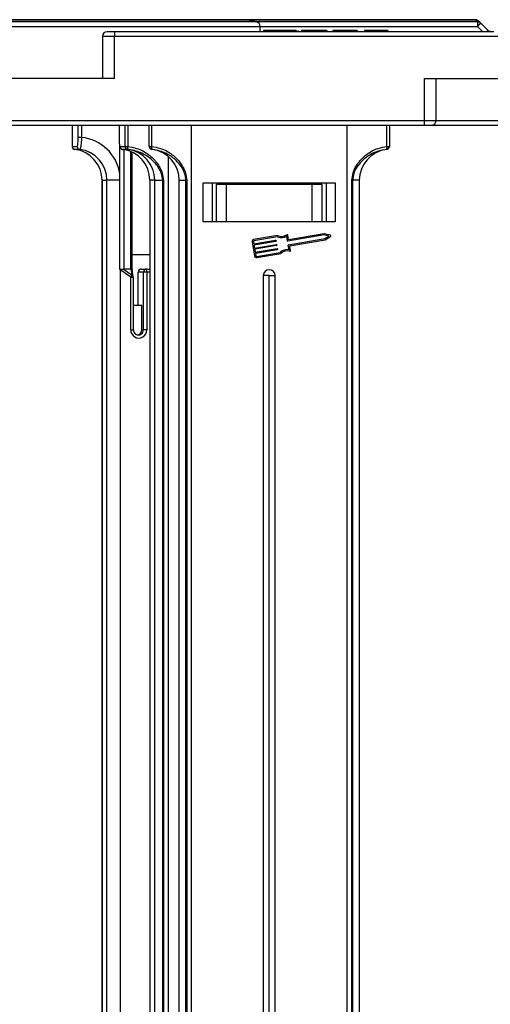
# Model space of a CAD drawing. Header units: millimetres. Extents: x -608 to 1473, y -502 to 956.
# Tile 10 of 52: x 302 to 380, y -11 to 153. Entities that reach past the tile are written whole.
import ezdxf

# ---------------------------------------------------------------- set-up
doc = ezdxf.new("R2010")
doc.units = ezdxf.units.MM

msp = doc.modelspace()

# ---------------------------------------------------------------- linework, layer by layer
at = {"color": 8, "linetype": 'Continuous', "lineweight": 25}
for p, q in [((341.195, 153), (274.319, 153)), ((275.685, 153.365), (339.371, 153.365)), ((339.371, 153.365), (377.684, 153.365)), ((378.05, 153), (341.195, 153)), ((273.993, 152.265), (341.798, 152.265)), ((341.798, 152.265), (378.023, 152.265)), ((315.561, 150.63), (317.561, 150.63)), ((371.117, 136.53), (369.117, 136.53)), ((388.839, 136.53), (371.117, 136.53)), ((310.491, 132.243), (310.494, 132.243)), ((318.429, 127.638), (318.429, 132.217)), ((319.116, 131.714), (319.116, 111.78)), ((320.282, 111.78), (320.282, 131.374)), ((320.246, 110.403), (320.691, 110.403)), ((323.427, 111.28), (322.929, 111.28)), ((320.246, 101.63), (320.691, 101.63))]:
    msp.add_line(p, q, dxfattribs=at)
at = {"color": 7, "linetype": 'Continuous', "lineweight": 25}
for p, q in [((339.224, 153.38), (275.763, 153.38)), ((377.692, 153.38), (339.224, 153.38)), ((341.195, 153), (339.371, 153.365)), ((379.783, 151.599), (378.587, 152.795)), ((317.561, 151.38), (316.311, 151.38)), ((317.561, 151.38), (317.561, 150.63)), ((380.75, 151.38), (317.561, 151.38)), ((341.798, 151.38), (341.798, 152.265)), ((342.379, 151.58), (342.379, 151.38)), ((345.233, 151.58), (345.233, 151.38)), ((346.498, 151.58), (346.498, 151.38)), ((347.803, 151.58), (347.803, 151.38)), ((348.071, 151.58), (348.071, 151.38)), ((348.686, 151.58), (348.686, 151.38)), ((351.763, 151.58), (348.686, 151.58)), ((351.763, 151.58), (351.763, 151.38)), ((352.917, 151.58), (351.763, 151.58)), ((352.917, 151.58), (352.917, 151.38)), ((353.917, 151.58), (353.917, 151.38)), ((357.994, 151.58), (353.917, 151.58)), ((357.994, 151.58), (357.994, 151.38)), ((359.225, 151.58), (359.225, 151.38)), ((360.379, 151.58), (359.225, 151.58)), ((360.379, 151.58), (360.379, 151.38)), ((361.143, 151.58), (361.143, 151.38)), ((361.761, 151.58), (361.761, 151.38)), ((361.917, 151.58), (361.917, 151.38)), ((363.071, 151.58), (361.917, 151.58)), ((363.071, 151.58), (363.071, 151.38)), ((378.023, 152.265), (378.924, 151.38)), ((315.561, 150.63), (315.561, 143.58)), ((317.561, 150.63), (388.529, 150.63)), ((317.561, 143.58), (317.561, 150.63)), ((317.561, 143.58), (297.839, 143.58)), ((369.117, 143.58), (369.117, 136.53)), ((369.117, 143.58), (388.839, 143.58)), ((371.117, 136.53), (371.117, 143.58)), ((369.117, 136.53), (297.839, 136.53)), ((369.117, 136.53), (369.117, 135.78)), ((297.839, 135.78), (369.117, 135.78)), ((310.491, 135.78), (310.491, 132.243)), ((310.494, 135.78), (310.494, 132.243)), ((311.494, 133.749), (311.494, 135.78)), ((312.046, 135.78), (312.046, 133.749)), ((318.302, 135.78), (318.302, 133.749)), ((318.305, 135.78), (318.305, 133.749)), ((319.304, 132.243), (319.304, 135.78)), ((319.751, 135.78), (319.751, 132.243)), ((323.339, 132.243), (323.339, 135.78)), ((323.734, 135.78), (323.734, 132.243)), ((330.339, 135.78), (330.339, -14.22)), ((356.339, -14.22), (356.339, 135.78)), ((362.944, 132.243), (362.944, 135.78)), ((363.339, 135.78), (363.339, 132.243)), ((369.117, 135.78), (370.367, 135.78)), ((370.367, 135.78), (388.839, 135.78)), ((312.046, 133.749), (311.494, 133.749)), ((318.305, 133.749), (318.302, 133.749)), ((310.494, 132.243), (310.505, 132.24)), ((310.505, 132.24), (311.329, 132.24)), ((310.747, 131.807), (310.738, 131.812)), ((311.765, 131.744), (310.941, 131.744)), ((318.47, 132.24), (319.294, 132.24)), ((319.729, 131.744), (318.906, 131.744)), ((319.294, 132.24), (319.304, 132.243)), ((319.304, 132.243), (319.751, 132.243)), ((319.744, 131.748), (319.729, 131.744)), ((323.339, 132.243), (323.734, 132.243)), ((323.778, 131.748), (323.778, 131.744)), ((362.901, 131.744), (362.901, 131.748)), ((362.944, 132.243), (363.339, 132.243)), ((320.485, 111.728), (320.485, 131.282)), ((326.471, 130.576), (326.471, -14.22)), ((315.463, 126.584), (315.463, -14.22)), ((315.475, 126.584), (315.463, 126.584)), ((315.475, 126.584), (316.299, 126.584)), ((315.475, 126.584), (315.475, -14.22)), ((318.461, 126.584), (316.299, 126.584)), ((316.299, -14.22), (316.299, 126.584)), ((318.461, 111.697), (318.461, 126.584)), ((323.427, 126.584), (323.427, -14.22)), ((323.427, 126.584), (323.439, 126.584)), ((324.263, 126.584), (323.439, 126.584)), ((323.439, 126.584), (323.439, -14.22)), ((324.263, 126.584), (325.575, 126.584)), ((324.263, -14.22), (324.263, 126.584)), ((325.694, 126.584), (325.575, 126.584)), ((325.575, -14.22), (325.575, 126.584)), ((325.694, 126.584), (325.694, -14.22)), ((328.339, 126.584), (329.46, 126.584)), ((328.339, -14.22), (328.339, 126.584)), ((329.46, 126.584), (329.575, 126.584)), ((329.46, -14.22), (329.46, 126.584)), ((329.575, 126.584), (329.575, -14.22)), ((357.103, -14.22), (357.103, 126.584)), ((357.103, 126.584), (357.218, 126.584)), ((358.339, 126.584), (357.218, 126.584)), ((357.218, 126.584), (357.218, -14.22)), ((358.339, 126.584), (358.339, -14.22)), ((332.339, 126.18), (354.339, 126.18)), ((332.339, 119.68), (332.339, 126.18)), ((333.839, 126.18), (333.839, 119.68)), ((333.839, 126.18), (333.839, 119.68)), ((334.539, 119.68), (334.539, 125.88)), ((336.22, 125.88), (334.539, 125.88)), ((336.22, 119.68), (336.22, 125.88)), ((350.458, 125.88), (336.22, 125.88)), ((350.458, 119.68), (350.458, 125.88)), ((352.139, 125.88), (350.458, 125.88)), ((352.139, 119.68), (352.139, 125.88)), ((352.839, 126.18), (352.839, 119.68)), ((354.339, 126.18), (354.339, 119.68)), ((354.339, 119.68), (332.339, 119.68)), ((344.721, 117.385), (340.735, 116.704)), ((344.692, 117.173), (340.769, 116.503)), ((346.379, 116.478), (346.246, 117.255)), ((346.554, 116.663), (346.421, 117.441)), ((352.492, 117.471), (346.437, 116.437)), ((346.54, 115.834), (352.595, 116.868)), ((352.499, 117.679), (346.554, 116.663)), ((346.776, 115.667), (352.671, 116.674)), ((353.254, 117.291), (352.492, 117.471)), ((353.534, 117.434), (352.499, 117.679)), ((352.595, 116.868), (353.254, 117.291)), ((352.671, 116.674), (353.566, 117.249)), ((340.485, 116.351), (340.897, 113.939)), ((340.686, 116.385), (340.755, 115.983)), ((340.755, 115.983), (344.398, 116.606)), ((344.432, 116.405), (340.789, 115.782)), ((340.789, 115.782), (340.875, 115.28)), ((340.875, 115.28), (344.518, 115.902)), ((344.552, 115.701), (340.909, 115.079)), ((340.909, 115.079), (340.995, 114.576)), ((340.995, 114.576), (344.638, 115.198)), ((344.672, 114.997), (341.029, 114.375)), ((344.457, 116.564), (344.474, 116.463)), ((344.577, 115.86), (344.594, 115.76)), ((344.697, 115.157), (344.714, 115.056)), ((346.631, 114.998), (346.499, 115.775)), ((346.858, 114.881), (346.734, 115.608)), ((323.427, 114.18), (320.485, 114.18)), ((341.029, 114.375), (341.098, 113.973)), ((341.216, 113.89), (345.139, 114.56)), ((341.25, 113.689), (345.236, 114.37)), ((319.066, 111.783), (320.472, 110.756)), ((320.282, 111.78), (319.116, 111.78)), ((320.472, 110.756), (320.309, 111.781)), ((320.684, 110.482), (320.485, 111.733)), ((321.995, 111.78), (322.874, 111.78)), ((322.874, 111.78), (323.427, 111.78)), ((318.506, 111.672), (318.506, -14.22)), ((320.246, 110.403), (318.506, 111.672)), ((320.246, 101.63), (320.246, 110.403)), ((320.691, 101.63), (320.691, 110.403)), ((321.499, 105.78), (321.499, 111.28)), ((322.377, 111.28), (321.499, 111.28)), ((322.377, 101.63), (322.377, 111.28)), ((322.929, 111.28), (322.377, 111.28)), ((322.929, 111.28), (322.929, 101.63)), ((342.339, 110.68), (342.339, -14.22)), ((343.339, 110.68), (342.339, 110.68)), ((343.339, 110.68), (344.339, 110.68)), ((343.339, -14.22), (343.339, 110.68)), ((344.339, -14.22), (344.339, 110.68)), ((320.691, 105.78), (322.103, 105.78)), ((322.103, 101.63), (322.103, 105.78)), ((322.103, 101.63), (322.377, 101.63)), ((322.929, 101.63), (322.377, 101.63))]:
    msp.add_line(p, q, dxfattribs=at)
at = {"color": 7, "linetype": 'Continuous', "lineweight": 25, "flags": 128}
for points in [[(377.684, 153.365), (377.685, 153.369), (377.686, 153.371), (377.687, 153.374), (377.688, 153.376), (377.689, 153.378), (377.69, 153.379), (377.691, 153.379), (377.692, 153.38)], [(380.155, 151.38), (380.155, 151.384), (380.156, 151.387), (380.157, 151.39), (380.157, 151.392), (380.158, 151.394), (380.158, 151.395), (380.158, 151.396), (380.158, 151.396)]]:
    msp.add_lwpolyline(points, dxfattribs=at)
at = {"color": 7, "linetype": 'Continuous', "lineweight": 25}
for centre, radius, start, end in [((339.224, 152.63), 0.75, 78.69007, 90), ((341.048, 152.265), 0.75, 0, 78.69007), ((377.722, 152.656), 0.71, 45.21783, 93.08242), ((377.692, 152.63), 0.75, 45, 90), ((384.244, 152.404), 6.222, 174.49777, 181.27841), ((382.521, 148.046), 6.167, 129.63529, 136.8334), ((378.087, 152.291), 0.71, 45.21868, 92.97035), ((316.311, 150.63), 0.75, 90, 180), ((382.805, 148.201), 4.547, 131.64091, 135.65204), ((370.367, 136.53), 0.75, 270, 360), ((311.327, 126.61), 7.176, 8.23413, 84.25681), ((310.991, 132.243), 0.5, 180, 239.58963), ((311.004, 132.239), 0.499, 179.85759, 262.74396), ((310.286, 126.597), 5.189, 359.85513, 82.74571), ((311.828, 132.239), 0.499, 179.85646, 262.74509), ((311.11, 126.597), 5.189, 359.85513, 82.74571), ((318.969, 132.239), 0.499, 179.85383, 262.74577), ((318.25, 126.597), 5.189, 359.85485, 82.74599), ((319.792, 132.239), 0.499, 179.85383, 262.74577), ((319.807, 132.247), 0.503, 180.38642, 262.80549), ((321.225, 131.975), 1.498, 169.68235, 188.70746), ((319.074, 126.597), 5.189, 359.85504, 82.7458), ((323.839, 132.244), 0.499, 180.05133, 263.0325), ((323.839, 132.24), 0.5, 180, 262.94587), ((324.468, 132.058), 0.756, 165.83184, 204.21447), ((323.139, 126.584), 5.2, 0, 82.94587), ((363.539, 126.584), 5.2, 97.05413, 180), ((362.211, 132.058), 0.756, 335.78668, 14.16873), ((362.84, 132.244), 0.499, 276.96858, 359.94856), ((362.839, 132.24), 0.5, 277.05413, 0), ((340.786, 116.402), 0.306, 99.69313, 189.69313), ((345.388, 118.745), 1.719, 246.13383, 299.92978), ((345.388, 118.745), 1.515, 243.87547, 305.20814), ((346.321, 117.424), 0.102, 9.69313, 125.20814), ((353.511, 117.335), 0.102, 302.71459, 76.67167), ((340.786, 116.402), 0.102, 99.69313, 189.69313), ((344.406, 116.555), 0.051, 9.69313, 99.69313), ((344.423, 116.455), 0.051, 279.69313, 9.69313), ((344.526, 115.852), 0.051, 9.69313, 99.69313), ((344.544, 115.751), 0.051, 279.69313, 9.69313), ((344.647, 115.148), 0.051, 9.69313, 99.69313), ((344.664, 115.048), 0.051, 279.69313, 9.69313), ((346.317, 113.308), 1.719, 79.45647, 133.25242), ((346.429, 116.487), 0.051, 189.69313, 279.69313), ((346.549, 115.783), 0.051, 99.69313, 189.69313), ((346.784, 115.617), 0.051, 99.69313, 189.69313), ((341.198, 113.99), 0.306, 189.69313, 279.69313), ((341.198, 113.99), 0.102, 189.69313, 279.69313), ((346.317, 113.308), 1.515, 74.17812, 135.51079), ((346.758, 114.864), 0.102, 254.17812, 9.69313), ((314.135, 114.825), 5.39, 324.20219, 325.18729), ((321.997, 111.281), 0.498, 90.17494, 180.17275), ((322.876, 111.281), 0.499, 90.1749, 180.17106), ((321.75, 111.403), 1.186, 354.02539, 18.51253), ((317.953, 112.122), 2.866, 323.12625, 331.5313), ((320.191, 110.403), 0.5, 0, 9.06759), ((343.339, 110.68), 1, 0, 180), ((321.587, 101.623), 1.342, 179.72026, 0.27974), ((321.533, 101.626), 0.845, 179.72003, 0.27997), ((321.255, 101.627), 0.848, 279.54423, 0.15284)]:
    msp.add_arc(centre, radius, start, end, dxfattribs=at)
at = {"color": 8, "linetype": 'Continuous', "lineweight": 25}
for centre, radius, start, end in [((310.99, 132.239), 0.495, 179.47905, 239.50495), ((320.307, 110.41), 0.384, 10.80607, 64.52968)]:
    msp.add_arc(centre, radius, start, end, dxfattribs=at)
at = {"color": 7, "linetype": 'Continuous', "lineweight": 25}
for centre, major_axis, ratio, start_param, end_param in [((318.286, 112.705), (1.952, -1.364), 0.3198437, 5.0196358, 5.0423561), ((318.319, 112.78), (0.948, -0.948), 0.3364684, 5.8797393, 5.9586159), ((319.485, 112.78), (0.948, -0.948), 0.3364684, 5.9586159, 6.0049191)]:
    msp.add_ellipse(centre, major_axis=major_axis, ratio=ratio, start_param=start_param, end_param=end_param, dxfattribs=at)
for points, knots in [([(377.684, 153.365), (377.768, 153.282), (377.89, 153.16), (378.012, 153.039), (378.05, 153)], [0, 0, 0, 0, 0.6855349, 1, 1, 1, 1]), ([(378.587, 152.795), (378.549, 152.833), (378.427, 152.955), (378.306, 153.077), (378.222, 153.16)], [0, 0, 0, 0, 0.31447545, 1, 1, 1, 1]), ([(345.233, 151.58), (344.786, 151.58), (343.894, 151.58), (342.901, 151.58), (342.435, 151.58), (342.397, 151.58), (342.379, 151.58)], [0, 0, 0, 0, 0.2798259, 0.5586385, 0.7789883, 1, 1, 1, 1]), ([(346.498, 151.58), (346.268, 151.58), (345.857, 151.58), (345.424, 151.58), (345.233, 151.58)], [0, 0, 0, 0, 0.5595625, 1, 1, 1, 1]), ([(347.803, 151.58), (347.625, 151.58), (347.309, 151.58), (346.745, 151.58), (346.498, 151.58)], [0, 0, 0, 0, 0.559957, 1, 1, 1, 1]), ([(361.143, 151.58), (361.004, 151.58), (360.795, 151.58), (360.564, 151.58), (360.375, 151.58), (360.377, 151.58), (360.379, 151.58)], [0, 0, 0, 0, 0.2493984, 0.374426, 0.4994551, 1, 1, 1, 1]), ([(361.761, 151.58), (361.721, 151.58), (361.641, 151.58), (361.428, 151.58), (361.251, 151.58), (361.143, 151.58)], [0, 0, 0, 0, 0.2807481, 0.5609349, 1, 1, 1, 1]), ([(361.917, 151.58), (361.911, 151.58), (361.901, 151.58), (361.803, 151.58), (361.761, 151.58)], [0, 0, 0, 0, 0.5609945, 1, 1, 1, 1]), ([(380.158, 151.396), (380.1, 151.412), (379.96, 151.451), (379.848, 151.545), (379.783, 151.599)], [0, 0, 0, 0, 0.4157214, 1, 1, 1, 1]), ([(311.329, 132.24), (311.341, 132.247), (311.371, 132.265), (311.417, 132.443), (311.459, 132.785), (311.488, 133.239), (311.492, 133.579), (311.494, 133.749)], [0, 0, 0, 0, 0.136915, 0.3517098, 0.5676412, 0.7838236, 1, 1, 1, 1]), ([(312.046, 133.749), (312.037, 133.523), (312.021, 133.07), (311.965, 132.467), (311.893, 132.013), (311.822, 131.777), (311.781, 131.753), (311.765, 131.744)], [0, 0, 0, 0, 0.2159939, 0.4320075, 0.6479163, 0.8628972, 1, 1, 1, 1]), ([(318.305, 133.749), (318.306, 133.635), (318.308, 133.352), (318.328, 132.927), (318.365, 132.548), (318.414, 132.29), (318.451, 132.257), (318.47, 132.24)], [0, 0, 0, 0, 0.1452276, 0.3603997, 0.5741401, 0.7870613, 1, 1, 1, 1]), ([(318.306, 133.612), (318.306, 133.51), (318.307, 133.202), (318.338, 132.727), (318.388, 132.344), (318.442, 132.128), (318.535, 131.951), (318.67, 131.823), (318.815, 131.749), (318.912, 131.75), (318.946, 131.75)], [0, 0, 0, 0, 0.1128068, 0.3398507, 0.5787641, 0.7312917, 0.8164533, 0.8878115, 0.9618482, 1, 1, 1, 1]), ([(310.749, 131.813), (310.762, 131.803), (310.816, 131.763), (310.889, 131.755), (310.944, 131.749)], [0, 0, 0, 0, 0.2359714, 1, 1, 1, 1]), ([(325.575, 126.584), (325.521, 126.991), (325.389, 128.005), (324.454, 129.404), (323.016, 130.7), (321.422, 131.445), (320.269, 131.691), (319.803, 131.742), (319.744, 131.748)], [0, 0, 0, 0, 0.1442716, 0.3583699, 0.5770634, 0.8312307, 0.978369, 1, 1, 1, 1]), ([(319.751, 132.243), (320.251, 132.157), (321.5, 131.942), (323.225, 131.011), (324.661, 129.565), (325.531, 128.054), (325.647, 127.006), (325.694, 126.584)], [0, 0, 0, 0, 0.1717566, 0.4284848, 0.646501, 0.8576656, 1, 1, 1, 1]), ([(323.734, 132.243), (324.227, 132.157), (325.454, 131.942), (327.149, 131.011), (328.56, 129.565), (329.416, 128.054), (329.53, 127.006), (329.575, 126.584)], [0, 0, 0, 0, 0.1717577, 0.4284856, 0.6465014, 0.857666, 1, 1, 1, 1]), ([(329.46, 126.584), (329.408, 126.991), (329.278, 128.005), (328.364, 129.404), (326.962, 130.7), (325.41, 131.445), (324.289, 131.691), (323.836, 131.742), (323.778, 131.748)], [0, 0, 0, 0, 0.1442722, 0.3583701, 0.5770642, 0.8312305, 0.9783715, 1, 1, 1, 1]), ([(357.103, 126.584), (357.149, 127.006), (357.263, 128.054), (358.118, 129.565), (359.53, 131.011), (361.224, 131.942), (362.452, 132.157), (362.944, 132.243)], [0, 0, 0, 0, 0.142334, 0.3534986, 0.5715144, 0.8282423, 1, 1, 1, 1]), ([(362.901, 131.748), (362.45, 131.675), (361.32, 131.491), (359.717, 130.694), (358.314, 129.405), (357.4, 128.005), (357.27, 126.991), (357.218, 126.584)], [0, 0, 0, 0, 0.1687, 0.4228883, 0.6416001, 0.8557159, 1, 1, 1, 1]), ([(318.461, 126.584), (318.456, 126.92), (318.451, 127.272), (318.43, 127.623), (318.429, 127.638)], [0, 0, 0, 0, 0.958197, 1, 1, 1, 1]), ([(318.461, 111.697), (318.461, 111.699), (318.461, 111.704), (318.464, 111.712), (318.471, 111.722), (318.493, 111.735), (318.525, 111.742), (318.55, 111.746), (318.56, 111.748)], [0, 0, 0, 0, 0.0449321, 0.1257447, 0.2064287, 0.3390204, 0.7569466, 1, 1, 1, 1]), ([(318.56, 111.748), (318.627, 111.757), (318.802, 111.782), (318.969, 111.793), (319.055, 111.784), (319.066, 111.783)], [0, 0, 0, 0, 0.3574765, 0.9219876, 1, 1, 1, 1]), ([(320.309, 111.781), (320.351, 111.781), (320.443, 111.78), (320.487, 111.752), (320.483, 111.734), (320.483, 111.733)], [0, 0, 0, 0, 0.4371661, 0.9541877, 1, 1, 1, 1])]:
    msp.add_open_spline(points, degree=3, knots=knots, dxfattribs=at)

doc.saveas('drawing.dxf')
